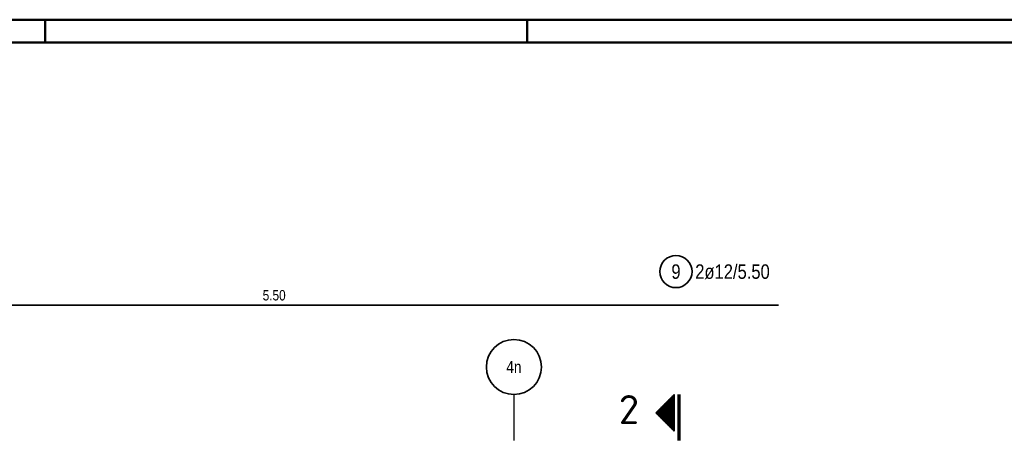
# Model space of a CAD drawing. Header units: millimetres. Extents: x -4.8 to 49, y -12 to 21.
# Tile 15 of 56: x 5.1 to 10.5, y 18.7 to 21. Entities that reach past the tile are written whole.
import ezdxf
from ezdxf.enums import TextEntityAlignment as Align

# ---------------------------------------------------------------- set-up
doc = ezdxf.new("R2010")
doc.units = ezdxf.units.MM
doc.linetypes.add('DASHDOTX2', pattern=[2, 1, -0.5, 0, -0.5])
doc.layers.add('Achsen', color=7, linetype='Continuous', lineweight=20)
doc.styles.add('Arial Narrow', font='ARIALN.TTF')
doc.styles.add('isocp', font='isocp', dxfattribs={"width": 1.1})

msp = doc.modelspace()

# ---------------------------------------------------------------- hatches: boundary and pattern name
at = {"lineweight": 50}
h = msp.add_hatch(dxfattribs=at)
h.set_pattern_fill('Mau', color=4, scale=0.01, style=0, pattern_type=2)
h.set_pattern_definition([(0, (0, 0), (0, 0.01), [])])
h.paths.add_polyline_path([(8.67769, 18.983037), (8.57769, 18.883037), (8.67769, 18.783037)])

# ---------------------------------------------------------------- linework, layer by layer
at = {"color": 4, "linetype": 'Continuous', "lineweight": 50}
for p, q in [((43.75, 21.025), (0, 21.025)), ((43.625, 20.9), (0.5, 20.9))]:
    msp.add_line(p, q, dxfattribs=at)
at = {"color": 4, "linetype": 'Continuous', "lineweight": 50, "ltscale": 4}
for p, q in [((5.25, 21.025), (5.25, 20.9)), ((7.875, 21.025), (7.875, 20.9))]:
    msp.add_line(p, q, dxfattribs=at)
at = {"color": 2, "linetype": 'Continuous', "lineweight": 35}
for p, q in [((3.746288, 19.470972), (9.246288, 19.470972)), ((8.57769, 18.883037), (8.67769, 18.983037)), ((8.67769, 18.783037), (8.67769, 18.983037)), ((8.67769, 18.783037), (8.57769, 18.883037))]:
    msp.add_line(p, q, dxfattribs=at)
at = {"color": 1, "linetype": 'DASHDOTX2', "lineweight": 70, "ltscale": 0.25}
msp.add_line((8.70269, 18.983037), (8.70269, 18.333037), dxfattribs=at)
at = {"color": 2, "linetype": 'Continuous', "lineweight": 35}
msp.add_circle((8.686579, 19.652953), 0.0875, dxfattribs=at)
at = {"layer": 'Achsen', "color": 3, "linetype": 'DASHDOTX2', "lineweight": 25, "ltscale": 0.25}
msp.add_line((7.803534, 18.983254), (7.803534, 15.123506), dxfattribs=at)
at = {"layer": 'Achsen', "color": 2, "linetype": 'Continuous', "lineweight": 35}
msp.add_circle((7.803534, 19.133254), 0.15, dxfattribs=at)

# ---------------------------------------------------------------- texts
at = {"color": 2, "lineweight": 35, "style": 'isocp', "width": 1.15}
msp.add_text('2', height=0.1575, dxfattribs=at).set_placement((8.430347, 18.82282), align=Align.CENTER)
at = {"color": 2, "lineweight": 35, "char_height": 0.07875, "attachment_point": 1, "line_spacing_factor": 0.9, "style": 'Arial Narrow'}
for s, insert in [('9', (8.661773, 19.692328)), ('2ø12/5.50', (8.791579, 19.692328))]:
    msp.add_mtext(s, dxfattribs=dict(at, insert=insert))
at = {"color": 3, "lineweight": 25, "insert": (6.434413, 19.552222), "char_height": 0.05625, "attachment_point": 1, "line_spacing_factor": 0.9, "style": 'Arial Narrow'}
msp.add_mtext('5.50', dxfattribs=at)
at = {"layer": 'Achsen', "color": 3, "lineweight": 25, "style": 'Arial Narrow'}
msp.add_text('4n', height=0.065, dxfattribs=at).set_placement((7.803534, 19.133254), align=Align.MIDDLE_CENTER)

doc.saveas('drawing.dxf')
